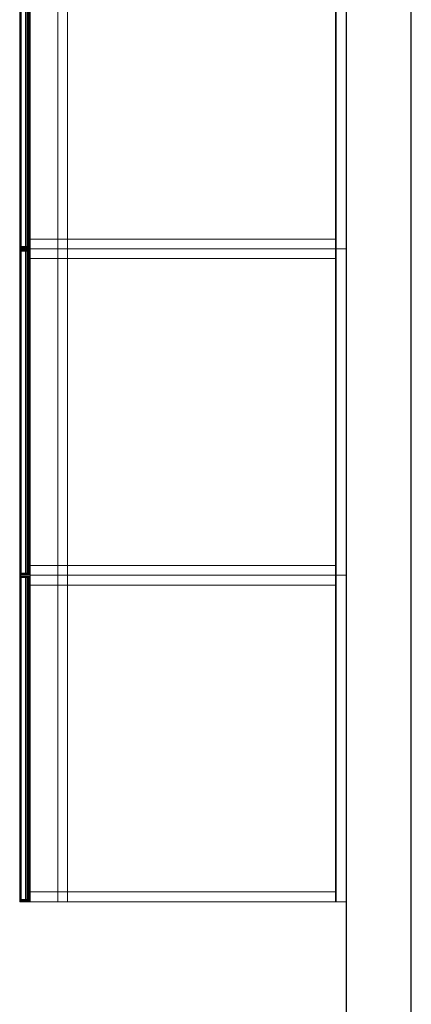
# Model space of a CAD drawing. Header units: metres. Extents: x 391.1 to 427.5, y 12.8 to 28.4.
# Tile 75 of 206: x 406.3 to 407, y 20.1 to 21.9. Entities that reach past the tile are written whole.
import ezdxf

# ---------------------------------------------------------------- set-up
doc = ezdxf.new("R2010")
doc.units = ezdxf.units.M
for name, color, linetype, lineweight in [('02_MOBILIARIO', 7, 'Continuous', 18), ('A-DETL-____-MBND', 7, 'Continuous', 18), ('A-WALL-____-MCUT', 7, 'Continuous', 25), ('A-WALL-____-OTLN', 7, 'Continuous', 25)]:
    doc.layers.add(name, color=color, linetype=linetype, lineweight=lineweight)

# ---------------------------------------------------------------- blocks, each defined once
blk = doc.blocks.new('Family - Taulells_PA-152075-03_TEL_P0A')
at = {"layer": 'A-DETL-____-MBND', "color": 253, "true_color": 0xaaaaaa}
for p, q in [((0, 0.6), (0, 0)), ((0, 0), (0, 0.6)), ((0, 0), (0, 0.6)), ((0, 0.6), (0, 0.6)), ((0.0001, 0.6), (0, 0.6)), ((0.6, 0.6), (0, 0.6)), ((0.0001, 0), (0.0001, 0.6)), ((0.0003, 0.6), (0.0001, 0.6)), ((0.0003, 0), (0.0003, 0.6)), ((0.0005, 0.6), (0.0003, 0.6)), ((0.0005, 0.5973), (0.0003, 0.597)), ((0.0005, 0.5973), (0.0003, 0.597)), ((0.0003, 0.597), (0.0005, 0.5973)), ((0.0005, 0.5973), (0.0003, 0.597)), ((0.0005, 0), (0.0005, 0.6)), ((0.0007, 0.6), (0.0005, 0.6)), ((0.0007, 0.5975), (0.0005, 0.5973)), ((0.0005, 0.5973), (0.0007, 0.5975)), ((0.0006, 0.5974), (0.0005, 0.5973)), ((0.0006, 0.5974), (0.0005, 0.5973)), ((0.0005, 0.5973), (0.0005, 0.0027)), ((0.0005, 0.0027), (0.0005, 0.5973)), ((0.0007, 0.5975), (0.0006, 0.5974)), ((0.0007, 0.5975), (0.0006, 0.5974)), ((0.0007, 0.5973), (0.0006, 0.5974)), ((0.0006, 0.5974), (0.0007, 0.5973)), ((0.0007, 0), (0.0007, 0.6)), ((0.001, 0.6), (0.0007, 0.6)), ((0.001, 0.5977), (0.0007, 0.5975)), ((0.001, 0.5977), (0.0007, 0.5975)), ((0.0007, 0.5975), (0.001, 0.5977)), ((0.001, 0.5977), (0.0007, 0.5975)), ((0.018, 0.5975), (0.0007, 0.5975)), ((0.0007, 0.5975), (0.018, 0.5975)), ((0.001, 0.597), (0.0007, 0.5973)), ((0.0007, 0.5973), (0.0007, 0.0027)), ((0.018, 0.5973), (0.0007, 0.5973)), ((0.0007, 0.5973), (0.001, 0.597)), ((0.0007, 0.0027), (0.0007, 0.5973)), ((0.0007, 0.5973), (0.018, 0.5973)), ((0.001, 0), (0.001, 0.6)), ((0.0013, 0.6), (0.001, 0.6)), ((0.0013, 0.5979), (0.001, 0.5977)), ((0.0013, 0.5979), (0.001, 0.5977)), ((0.001, 0.5977), (0.0013, 0.5979)), ((0.0013, 0.5979), (0.001, 0.5977)), ((0.018, 0.5977), (0.001, 0.5977)), ((0.001, 0.5977), (0.018, 0.5977)), ((0.0013, 0), (0.0013, 0.6)), ((0.0017, 0.6), (0.0013, 0.6)), ((0.0017, 0.598), (0.0013, 0.5979)), ((0.0017, 0.598), (0.0013, 0.5979)), ((0.0013, 0.5979), (0.0017, 0.598)), ((0.0017, 0.598), (0.0013, 0.5979)), ((0.018, 0.5979), (0.0013, 0.5979)), ((0.0013, 0.5979), (0.018, 0.5979)), ((0.0017, 0), (0.0017, 0.6)), ((0.002, 0.6), (0.0017, 0.6)), ((0.018, 0.598), (0.0017, 0.598)), ((0.002, 0.598), (0.0017, 0.598)), ((0.002, 0.598), (0.0017, 0.598)), ((0.0017, 0.598), (0.002, 0.598)), ((0.002, 0.598), (0.0017, 0.598)), ((0.0017, 0.598), (0.018, 0.598)), ((0.6, 0.6), (0.002, 0.6)), ((0.002, 0.6), (0.002, 0)), ((0.018, 0.598), (0.002, 0.598)), ((0.002, 0.598), (0.018, 0.598)), ((0.018, 0.598), (0.002, 0.598)), ((0.002, 0.598), (0.018, 0.598)), ((0.0025, 0.002), (0.0025, 0.598)), ((0.0025, 0.598), (0.011, 0.598)), ((0.011, 0.598), (0.0025, 0.598)), ((0.0025, 0.598), (0.0025, 0.002)), ((0.0025, 0.598), (0.0025, 0.002)), ((0.0025, 0.598), (0.011, 0.598)), ((0.011, 0.598), (0.0025, 0.598)), ((0.0025, 0.598), (0.0025, 0.002)), ((0.011, 0.598), (0.011, 0.002)), ((0.011, 0.598), (0.0129, 0.598)), ((0.0129, 0.598), (0.011, 0.598)), ((0.011, 0.598), (0.011, 0.002)), ((0.011, 0.598), (0.011, 0.002)), ((0.011, 0.598), (0.0137, 0.598)), ((0.0137, 0.598), (0.011, 0.598)), ((0.011, 0.598), (0.011, 0.002)), ((0.0129, 0.598), (0.0129, 0.002)), ((0.0129, 0.598), (0.0145, 0.598)), ((0.0145, 0.598), (0.0129, 0.598)), ((0.0129, 0.598), (0.0129, 0.002)), ((0.0137, 0.598), (0.0137, 0.002)), ((0.0137, 0.598), (0.0159, 0.598)), ((0.0159, 0.598), (0.0137, 0.598)), ((0.0137, 0.598), (0.0137, 0.002)), ((0.0145, 0.598), (0.0145, 0.002)), ((0.0145, 0.598), (0.0156, 0.598)), ((0.0156, 0.598), (0.0145, 0.598)), ((0.0145, 0.598), (0.0145, 0.002)), ((0.0156, 0.598), (0.0156, 0.002)), ((0.0156, 0.598), (0.016, 0.598)), ((0.016, 0.598), (0.0156, 0.598)), ((0.0156, 0.598), (0.0156, 0.002)), ((0.0159, 0.598), (0.0159, 0.002)), ((0.0159, 0.598), (0.0175, 0.598)), ((0.0175, 0.598), (0.0159, 0.598)), ((0.0159, 0.598), (0.0159, 0.002)), ((0.016, 0.598), (0.016, 0.002)), ((0.016, 0.598), (0.016, 0.002)), ((0.0175, 0.598), (0.0175, 0.002)), ((0.0175, 0.598), (0.018, 0.598)), ((0.018, 0.598), (0.0175, 0.598)), ((0.0175, 0.598), (0.0175, 0.002)), ((0.018, 0.598), (0.018, 0.002)), ((0.018, 0.598), (0.018, 0.002)), ((0.018, 0.5979), (0.018, 0.598)), ((0.018, 0.598), (0.018, 0.598)), ((0.018, 0.002), (0.018, 0.598)), ((0.018, 0.598), (0.018, 0.5979)), ((0.018, 0.598), (0.018, 0.598)), ((0.018, 0.598), (0.018, 0.002)), ((0.018, 0.5977), (0.018, 0.5979)), ((0.018, 0.5979), (0.018, 0.5977)), ((0.018, 0.5975), (0.018, 0.5977)), ((0.018, 0.5977), (0.018, 0.5975)), ((0.018, 0.5973), (0.018, 0.5975)), ((0.018, 0.5975), (0.018, 0.5973)), ((0.018, 0.597), (0.018, 0.5973)), ((0.018, 0.5973), (0.018, 0.597)), ((0.0192, 0.6), (0.5808, 0.6)), ((0.0192, 0.582), (0.0192, 0.6)), ((0.5808, 0.6), (0.0192, 0.6)), ((0.0192, 0.6), (0.0192, 0.582)), ((0.0192, 0), (0.0192, 0.6)), ((0.0192, 0.6), (0.5808, 0.6)), ((0.5808, 0.6), (0.0192, 0.6)), ((0.0192, 0.6), (0.0192, 0)), ((0.07, 0), (0.07, 0.6)), ((0.07, 0.6), (0.088, 0.6)), ((0.07, 0.6), (0.07, 0)), ((0.088, 0.6), (0.07, 0.6)), ((0.088, 0.6), (0.088, 0)), ((0.088, 0), (0.088, 0.6)), ((0.5808, 0.6), (0.5808, 0.582)), ((0.5808, 0.582), (0.5808, 0.6)), ((0.5808, 0.6), (0.5808, 0)), ((0.5808, 0), (0.5808, 0.6)), ((0.582, 0), (0.582, 0.6)), ((0.582, 0.6), (0.6, 0.6)), ((0.582, 0.6), (0.582, 0)), ((0.6, 0.6), (0.582, 0.6)), ((0.6, 0.6), (0.6, 0)), ((0.6, 0), (0.6, 0.6)), ((0.6, 0), (0.6, 0.6)), ((0.6, 0), (0.6, 0.6)), ((0.0001, 0.5967), (0, 0.5963)), ((0.0001, 0.5967), (0, 0.5963)), ((0, 0.5963), (0.0001, 0.5967)), ((0.0001, 0.5967), (0, 0.5963)), ((0, 0.5963), (0, 0.0037)), ((0, 0.5963), (0, 0.596)), ((0, 0.5963), (0, 0.596)), ((0, 0.596), (0, 0.5963)), ((0, 0.5963), (0, 0.596)), ((0, 0.0037), (0, 0.5963)), ((0, 0.004), (0, 0.596)), ((0, 0.596), (0, 0.004)), ((0, 0.004), (0, 0.596)), ((0, 0.596), (0, 0.004)), ((0.0003, 0.597), (0.0001, 0.5967)), ((0.0003, 0.597), (0.0001, 0.5967)), ((0.0001, 0.5967), (0.0003, 0.597)), ((0.0003, 0.597), (0.0001, 0.5967)), ((0.0001, 0.5967), (0.0001, 0.0033)), ((0.0001, 0.0033), (0.0001, 0.5967)), ((0.0003, 0.597), (0.0003, 0.003)), ((0.0003, 0.003), (0.0003, 0.597)), ((0.0013, 0.5967), (0.001, 0.597)), ((0.001, 0.597), (0.001, 0.003)), ((0.018, 0.597), (0.001, 0.597)), ((0.001, 0.597), (0.0013, 0.5967)), ((0.001, 0.003), (0.001, 0.597)), ((0.001, 0.597), (0.018, 0.597)), ((0.0017, 0.5963), (0.0013, 0.5967)), ((0.0013, 0.5967), (0.0013, 0.0033)), ((0.018, 0.5967), (0.0013, 0.5967)), ((0.0013, 0.5967), (0.0017, 0.5963)), ((0.0013, 0.0033), (0.0013, 0.5967)), ((0.0013, 0.5967), (0.018, 0.5967)), ((0.002, 0.596), (0.0017, 0.5963)), ((0.0017, 0.5963), (0.0017, 0.0037)), ((0.018, 0.5963), (0.0017, 0.5963)), ((0.0017, 0.5963), (0.002, 0.596)), ((0.0017, 0.0037), (0.0017, 0.5963)), ((0.0017, 0.5963), (0.018, 0.5963)), ((0.018, 0.596), (0.002, 0.596)), ((0.002, 0.596), (0.002, 0.004)), ((0.002, 0.596), (0.018, 0.596)), ((0.002, 0.004), (0.002, 0.596)), ((0.018, 0.5967), (0.018, 0.597)), ((0.018, 0.597), (0.018, 0.5967)), ((0.018, 0.5963), (0.018, 0.5967)), ((0.018, 0.5967), (0.018, 0.5963)), ((0.018, 0.596), (0.018, 0.5963)), ((0.018, 0.5963), (0.018, 0.596)), ((0.018, 0.004), (0.018, 0.596)), ((0.018, 0.596), (0.018, 0.004)), ((0.5808, 0.582), (0.0192, 0.582)), ((0.0192, 0.582), (0.5808, 0.582)), ((0, 0.0037), (0, 0.004)), ((0, 0.004), (0, 0.0037)), ((0, 0.0037), (0, 0.004)), ((0, 0.004), (0, 0.0037)), ((0.0001, 0.0033), (0, 0.0037)), ((0, 0.0037), (0.0001, 0.0033)), ((0.0001, 0.0033), (0, 0.0037)), ((0, 0.0037), (0.0001, 0.0033)), ((0, 0), (0, 0)), ((0, 0), (0.0001, 0)), ((0, 0), (0.6, 0)), ((0.0003, 0.003), (0.0001, 0.0033)), ((0.0001, 0.0033), (0.0003, 0.003)), ((0.0003, 0.003), (0.0001, 0.0033)), ((0.0001, 0.0033), (0.0003, 0.003)), ((0.0005, 0.0027), (0.0003, 0.003)), ((0.0003, 0.003), (0.0005, 0.0027)), ((0.0005, 0.0027), (0.0003, 0.003)), ((0.0003, 0.003), (0.0005, 0.0027)), ((0.0003, 0), (0.0005, 0)), ((0.0006, 0.0026), (0.0005, 0.0027)), ((0.0005, 0.0027), (0.0007, 0.0025)), ((0.0007, 0.0025), (0.0005, 0.0027)), ((0.0005, 0.0027), (0.0006, 0.0026)), ((0.0005, 0), (0.0007, 0)), ((0.0006, 0.0026), (0.0007, 0.0027)), ((0.0006, 0.0026), (0.0007, 0.0027)), ((0.0007, 0.0025), (0.0006, 0.0026)), ((0.0006, 0.0026), (0.0007, 0.0025)), ((0.0007, 0.0027), (0.001, 0.003)), ((0.0007, 0.0027), (0.001, 0.003)), ((0.0007, 0.0027), (0.018, 0.0027)), ((0.018, 0.0027), (0.0007, 0.0027)), ((0.001, 0.0023), (0.0007, 0.0025)), ((0.0007, 0.0025), (0.001, 0.0023)), ((0.0007, 0.0025), (0.018, 0.0025)), ((0.001, 0.0023), (0.0007, 0.0025)), ((0.0007, 0.0025), (0.001, 0.0023)), ((0.018, 0.0025), (0.0007, 0.0025)), ((0.0007, 0), (0.001, 0)), ((0.001, 0.003), (0.0013, 0.0033)), ((0.001, 0.003), (0.0013, 0.0033)), ((0.001, 0.003), (0.018, 0.003)), ((0.018, 0.003), (0.001, 0.003)), ((0.0013, 0.0021), (0.001, 0.0023)), ((0.001, 0.0023), (0.0013, 0.0021)), ((0.001, 0.0023), (0.018, 0.0023)), ((0.0013, 0.0021), (0.001, 0.0023)), ((0.001, 0.0023), (0.0013, 0.0021)), ((0.018, 0.0023), (0.001, 0.0023)), ((0.001, 0), (0.0013, 0)), ((0.0013, 0.0033), (0.0017, 0.0037)), ((0.0013, 0.0033), (0.0017, 0.0037)), ((0.0013, 0.0033), (0.018, 0.0033)), ((0.018, 0.0033), (0.0013, 0.0033)), ((0.0017, 0.002), (0.0013, 0.0021)), ((0.0013, 0.0021), (0.0017, 0.002)), ((0.0013, 0.0021), (0.018, 0.0021)), ((0.0017, 0.002), (0.0013, 0.0021)), ((0.0013, 0.0021), (0.0017, 0.002)), ((0.018, 0.0021), (0.0013, 0.0021)), ((0.0013, 0), (0.0017, 0)), ((0.0017, 0.0037), (0.002, 0.004)), ((0.0017, 0.0037), (0.002, 0.004)), ((0.0017, 0.0037), (0.018, 0.0037)), ((0.018, 0.0037), (0.0017, 0.0037)), ((0.002, 0.002), (0.0017, 0.002)), ((0.0017, 0.002), (0.002, 0.002)), ((0.0017, 0.002), (0.018, 0.002)), ((0.002, 0.002), (0.0017, 0.002)), ((0.0017, 0.002), (0.002, 0.002)), ((0.018, 0.002), (0.0017, 0.002)), ((0.0017, 0), (0.002, 0)), ((0.002, 0.004), (0.018, 0.004)), ((0.018, 0.004), (0.002, 0.004)), ((0.002, 0.002), (0.018, 0.002)), ((0.018, 0.002), (0.002, 0.002)), ((0.002, 0.002), (0.018, 0.002)), ((0.018, 0.002), (0.002, 0.002)), ((0.002, 0), (0.6, 0)), ((0.011, 0.002), (0.0025, 0.002)), ((0.0025, 0.002), (0.011, 0.002)), ((0.011, 0.002), (0.0025, 0.002)), ((0.0025, 0.002), (0.011, 0.002)), ((0.0129, 0.002), (0.011, 0.002)), ((0.011, 0.002), (0.0129, 0.002)), ((0.0137, 0.002), (0.011, 0.002)), ((0.011, 0.002), (0.0137, 0.002)), ((0.0145, 0.002), (0.0129, 0.002)), ((0.0129, 0.002), (0.0145, 0.002)), ((0.0159, 0.002), (0.0137, 0.002)), ((0.0137, 0.002), (0.0159, 0.002)), ((0.0156, 0.002), (0.0145, 0.002)), ((0.0145, 0.002), (0.0156, 0.002)), ((0.016, 0.002), (0.0156, 0.002)), ((0.0156, 0.002), (0.016, 0.002)), ((0.0175, 0.002), (0.0159, 0.002)), ((0.0159, 0.002), (0.0175, 0.002)), ((0.018, 0.002), (0.0175, 0.002)), ((0.0175, 0.002), (0.018, 0.002)), ((0.018, 0.0037), (0.018, 0.004)), ((0.018, 0.004), (0.018, 0.0037)), ((0.018, 0.0033), (0.018, 0.0037)), ((0.018, 0.0037), (0.018, 0.0033)), ((0.018, 0.003), (0.018, 0.0033)), ((0.018, 0.0033), (0.018, 0.003)), ((0.018, 0.0027), (0.018, 0.003)), ((0.018, 0.003), (0.018, 0.0027)), ((0.018, 0.0025), (0.018, 0.0027)), ((0.018, 0.0027), (0.018, 0.0025)), ((0.018, 0.0023), (0.018, 0.0025)), ((0.018, 0.0025), (0.018, 0.0023)), ((0.018, 0.0021), (0.018, 0.0023)), ((0.018, 0.0023), (0.018, 0.0021)), ((0.018, 0.002), (0.018, 0.0021)), ((0.018, 0.0021), (0.018, 0.002)), ((0.018, 0.002), (0.018, 0.002)), ((0.018, 0.002), (0.018, 0.002)), ((0.0192, 0), (0.0192, 0.018)), ((0.0192, 0.018), (0.5808, 0.018)), ((0.5808, 0.018), (0.0192, 0.018)), ((0.0192, 0.018), (0.0192, 0)), ((0.5808, 0), (0.0192, 0)), ((0.0192, 0), (0.5808, 0)), ((0.5808, 0), (0.0192, 0)), ((0.088, 0), (0.07, 0)), ((0.07, 0), (0.088, 0)), ((0.5808, 0.018), (0.5808, 0)), ((0.5808, 0), (0.5808, 0.018)), ((0.6, 0), (0.582, 0)), ((0.582, 0), (0.6, 0)), ((0.0001, 0), (0.0003, 0)), ((0.0192, 0), (0.5808, 0))]:
    blk.add_line(p, q, dxfattribs=at)
blk = doc.blocks.new('Family - Evans PA-152290-03_TEL_P0A')
at = {"layer": 'A-WALL-____-MCUT', "color": 253, "true_color": 0xaaaaaa}
for p, q in [((5.7985, 0.12), (1.7449, 0.12)), ((1.7449, 0), (5.7528, 0))]:
    blk.add_line(p, q, dxfattribs=at)
at = {"layer": 'A-WALL-____-OTLN', "color": 253, "true_color": 0xaaaaaa}
for p, q in [((5.7985, 0.12), (0, 0.12)), ((0, 0), (5.7528, 0))]:
    blk.add_line(p, q, dxfattribs=at)
at = {"layer": 'A-WALL-____-OTLN', "color": 253, "lineweight": 18, "true_color": 0xaaaaaa}
blk.add_line((0, 0), (5.7528, 0), dxfattribs=at)
blk = doc.blocks.new('Family - Taulells_PA-152457-03_TEL_P0A')
at = {"layer": 'A-DETL-____-MBND', "color": 253, "true_color": 0xaaaaaa}
for p, q in [((0, 0.6), (0, 0)), ((0, 0), (0, 0.6)), ((0, 0), (0, 0.6)), ((0, 0.6), (0, 0.6)), ((0.0001, 0.6), (0, 0.6)), ((0.6, 0.6), (0, 0.6)), ((0.0001, 0), (0.0001, 0.6)), ((0.0003, 0.6), (0.0001, 0.6)), ((0.0003, 0), (0.0003, 0.6)), ((0.0005, 0.6), (0.0003, 0.6)), ((0.0003, 0.597), (0.0005, 0.5973)), ((0.0005, 0.5973), (0.0003, 0.597)), ((0.0005, 0.5973), (0.0003, 0.597)), ((0.0005, 0.5973), (0.0003, 0.597)), ((0.0005, 0), (0.0005, 0.6)), ((0.0007, 0.6), (0.0005, 0.6)), ((0.0005, 0.5973), (0.0007, 0.5975)), ((0.0007, 0.5975), (0.0005, 0.5973)), ((0.0006, 0.5974), (0.0005, 0.5973)), ((0.0006, 0.5974), (0.0005, 0.5973)), ((0.0005, 0.0027), (0.0005, 0.5973)), ((0.0005, 0.5973), (0.0005, 0.0027)), ((0.0007, 0.5975), (0.0006, 0.5974)), ((0.0007, 0.5975), (0.0006, 0.5974)), ((0.0006, 0.5974), (0.0007, 0.5973)), ((0.0007, 0.5973), (0.0006, 0.5974)), ((0.0007, 0), (0.0007, 0.6)), ((0.001, 0.6), (0.0007, 0.6)), ((0.0007, 0.5975), (0.001, 0.5977)), ((0.001, 0.5977), (0.0007, 0.5975)), ((0.001, 0.5977), (0.0007, 0.5975)), ((0.001, 0.5977), (0.0007, 0.5975)), ((0.0007, 0.5975), (0.018, 0.5975)), ((0.018, 0.5975), (0.0007, 0.5975)), ((0.0007, 0.5973), (0.001, 0.597)), ((0.0007, 0.0027), (0.0007, 0.5973)), ((0.0007, 0.5973), (0.018, 0.5973)), ((0.001, 0.597), (0.0007, 0.5973)), ((0.0007, 0.5973), (0.0007, 0.0027)), ((0.018, 0.5973), (0.0007, 0.5973)), ((0.001, 0), (0.001, 0.6)), ((0.0013, 0.6), (0.001, 0.6)), ((0.001, 0.5977), (0.0013, 0.5979)), ((0.0013, 0.5979), (0.001, 0.5977)), ((0.0013, 0.5979), (0.001, 0.5977)), ((0.0013, 0.5979), (0.001, 0.5977)), ((0.001, 0.5977), (0.018, 0.5977)), ((0.018, 0.5977), (0.001, 0.5977)), ((0.0013, 0), (0.0013, 0.6)), ((0.0017, 0.6), (0.0013, 0.6)), ((0.0013, 0.5979), (0.0017, 0.598)), ((0.0017, 0.598), (0.0013, 0.5979)), ((0.0017, 0.598), (0.0013, 0.5979)), ((0.0017, 0.598), (0.0013, 0.5979)), ((0.0013, 0.5979), (0.018, 0.5979)), ((0.018, 0.5979), (0.0013, 0.5979)), ((0.0017, 0), (0.0017, 0.6)), ((0.002, 0.6), (0.0017, 0.6)), ((0.0017, 0.598), (0.002, 0.598)), ((0.002, 0.598), (0.0017, 0.598)), ((0.0017, 0.598), (0.018, 0.598)), ((0.018, 0.598), (0.0017, 0.598)), ((0.002, 0.598), (0.0017, 0.598)), ((0.002, 0.598), (0.0017, 0.598)), ((0.6, 0.6), (0.002, 0.6)), ((0.002, 0.6), (0.002, 0)), ((0.018, 0.598), (0.002, 0.598)), ((0.002, 0.598), (0.018, 0.598)), ((0.018, 0.598), (0.002, 0.598)), ((0.002, 0.598), (0.018, 0.598)), ((0.0025, 0.002), (0.0025, 0.598)), ((0.0025, 0.598), (0.011, 0.598)), ((0.011, 0.598), (0.0025, 0.598)), ((0.0025, 0.598), (0.0025, 0.002)), ((0.0025, 0.598), (0.0025, 0.002)), ((0.0025, 0.598), (0.011, 0.598)), ((0.011, 0.598), (0.0025, 0.598)), ((0.0025, 0.598), (0.0025, 0.002)), ((0.011, 0.598), (0.011, 0.002)), ((0.011, 0.598), (0.0129, 0.598)), ((0.0129, 0.598), (0.011, 0.598)), ((0.011, 0.598), (0.011, 0.002)), ((0.011, 0.598), (0.011, 0.002)), ((0.011, 0.598), (0.0137, 0.598)), ((0.0137, 0.598), (0.011, 0.598)), ((0.011, 0.598), (0.011, 0.002)), ((0.0129, 0.598), (0.0129, 0.002)), ((0.0129, 0.598), (0.0145, 0.598)), ((0.0145, 0.598), (0.0129, 0.598)), ((0.0129, 0.598), (0.0129, 0.002)), ((0.0137, 0.598), (0.0137, 0.002)), ((0.0137, 0.598), (0.0159, 0.598)), ((0.0159, 0.598), (0.0137, 0.598)), ((0.0137, 0.598), (0.0137, 0.002)), ((0.0145, 0.598), (0.0145, 0.002)), ((0.0145, 0.598), (0.0156, 0.598)), ((0.0156, 0.598), (0.0145, 0.598)), ((0.0145, 0.598), (0.0145, 0.002)), ((0.0156, 0.598), (0.0156, 0.002)), ((0.0156, 0.598), (0.016, 0.598)), ((0.016, 0.598), (0.0156, 0.598)), ((0.0156, 0.598), (0.0156, 0.002)), ((0.0159, 0.598), (0.0159, 0.002)), ((0.0159, 0.598), (0.0175, 0.598)), ((0.0175, 0.598), (0.0159, 0.598)), ((0.0159, 0.598), (0.0159, 0.002)), ((0.016, 0.598), (0.016, 0.002)), ((0.016, 0.598), (0.016, 0.002)), ((0.0175, 0.598), (0.0175, 0.002)), ((0.0175, 0.598), (0.018, 0.598)), ((0.018, 0.598), (0.0175, 0.598)), ((0.0175, 0.598), (0.0175, 0.002)), ((0.018, 0.598), (0.018, 0.002)), ((0.018, 0.598), (0.018, 0.002)), ((0.018, 0.598), (0.018, 0.5979)), ((0.018, 0.598), (0.018, 0.598)), ((0.018, 0.598), (0.018, 0.002)), ((0.018, 0.5979), (0.018, 0.598)), ((0.018, 0.598), (0.018, 0.598)), ((0.018, 0.002), (0.018, 0.598)), ((0.018, 0.5979), (0.018, 0.5977)), ((0.018, 0.5977), (0.018, 0.5979)), ((0.018, 0.5977), (0.018, 0.5975)), ((0.018, 0.5975), (0.018, 0.5977)), ((0.018, 0.5975), (0.018, 0.5973)), ((0.018, 0.5973), (0.018, 0.5975)), ((0.018, 0.5973), (0.018, 0.597)), ((0.018, 0.597), (0.018, 0.5973)), ((0.0192, 0.6), (0.5808, 0.6)), ((0.0192, 0.582), (0.0192, 0.6)), ((0.5808, 0.6), (0.0192, 0.6)), ((0.0192, 0.6), (0.0192, 0.582)), ((0.0192, 0), (0.0192, 0.6)), ((0.0192, 0.6), (0.5808, 0.6)), ((0.5808, 0.6), (0.0192, 0.6)), ((0.0192, 0.6), (0.0192, 0)), ((0.07, 0), (0.07, 0.6)), ((0.07, 0.6), (0.088, 0.6)), ((0.07, 0.6), (0.07, 0)), ((0.088, 0.6), (0.07, 0.6)), ((0.088, 0.6), (0.088, 0)), ((0.088, 0), (0.088, 0.6)), ((0.5808, 0.6), (0.5808, 0.582)), ((0.5808, 0.582), (0.5808, 0.6)), ((0.5808, 0.6), (0.5808, 0)), ((0.5808, 0), (0.5808, 0.6)), ((0.582, 0), (0.582, 0.6)), ((0.582, 0.6), (0.6, 0.6)), ((0.582, 0.6), (0.582, 0)), ((0.6, 0.6), (0.582, 0.6)), ((0.6, 0.6), (0.6, 0)), ((0.6, 0), (0.6, 0.6)), ((0.6, 0), (0.6, 0.6)), ((0.6, 0), (0.6, 0.6)), ((0, 0.5963), (0.0001, 0.5967)), ((0.0001, 0.5967), (0, 0.5963)), ((0.0001, 0.5967), (0, 0.5963)), ((0.0001, 0.5967), (0, 0.5963)), ((0, 0.596), (0, 0.5963)), ((0, 0.5963), (0, 0.596)), ((0, 0.0037), (0, 0.5963)), ((0, 0.5963), (0, 0.0037)), ((0, 0.5963), (0, 0.596)), ((0, 0.5963), (0, 0.596)), ((0, 0.004), (0, 0.596)), ((0, 0.596), (0, 0.004)), ((0, 0.004), (0, 0.596)), ((0, 0.596), (0, 0.004)), ((0.0001, 0.5967), (0.0003, 0.597)), ((0.0003, 0.597), (0.0001, 0.5967)), ((0.0003, 0.597), (0.0001, 0.5967)), ((0.0003, 0.597), (0.0001, 0.5967)), ((0.0001, 0.0033), (0.0001, 0.5967)), ((0.0001, 0.5967), (0.0001, 0.0033)), ((0.0003, 0.003), (0.0003, 0.597)), ((0.0003, 0.597), (0.0003, 0.003)), ((0.001, 0.597), (0.0013, 0.5967)), ((0.001, 0.003), (0.001, 0.597)), ((0.001, 0.597), (0.018, 0.597)), ((0.0013, 0.5967), (0.001, 0.597)), ((0.001, 0.597), (0.001, 0.003)), ((0.018, 0.597), (0.001, 0.597)), ((0.0013, 0.5967), (0.0017, 0.5963)), ((0.0013, 0.0033), (0.0013, 0.5967)), ((0.0013, 0.5967), (0.018, 0.5967)), ((0.0017, 0.5963), (0.0013, 0.5967)), ((0.0013, 0.5967), (0.0013, 0.0033)), ((0.018, 0.5967), (0.0013, 0.5967)), ((0.0017, 0.5963), (0.002, 0.596)), ((0.0017, 0.0037), (0.0017, 0.5963)), ((0.0017, 0.5963), (0.018, 0.5963)), ((0.002, 0.596), (0.0017, 0.5963)), ((0.0017, 0.5963), (0.0017, 0.0037)), ((0.018, 0.5963), (0.0017, 0.5963)), ((0.002, 0.596), (0.018, 0.596)), ((0.002, 0.004), (0.002, 0.596)), ((0.018, 0.596), (0.002, 0.596)), ((0.002, 0.596), (0.002, 0.004)), ((0.018, 0.597), (0.018, 0.5967)), ((0.018, 0.5967), (0.018, 0.597)), ((0.018, 0.5967), (0.018, 0.5963)), ((0.018, 0.5963), (0.018, 0.5967)), ((0.018, 0.5963), (0.018, 0.596)), ((0.018, 0.596), (0.018, 0.5963)), ((0.018, 0.596), (0.018, 0.004)), ((0.018, 0.004), (0.018, 0.596)), ((0.5808, 0.582), (0.0192, 0.582)), ((0.0192, 0.582), (0.5808, 0.582)), ((0, 0.0037), (0, 0.004)), ((0, 0.004), (0, 0.0037)), ((0, 0.0037), (0, 0.004)), ((0, 0.004), (0, 0.0037)), ((0.0001, 0.0033), (0, 0.0037)), ((0, 0.0037), (0.0001, 0.0033)), ((0.0001, 0.0033), (0, 0.0037)), ((0, 0.0037), (0.0001, 0.0033)), ((0, 0), (0, 0)), ((0, 0), (0.0001, 0)), ((0, 0), (0.6, 0)), ((0.0003, 0.003), (0.0001, 0.0033)), ((0.0001, 0.0033), (0.0003, 0.003)), ((0.0003, 0.003), (0.0001, 0.0033)), ((0.0001, 0.0033), (0.0003, 0.003)), ((0.0005, 0.0027), (0.0003, 0.003)), ((0.0003, 0.003), (0.0005, 0.0027)), ((0.0005, 0.0027), (0.0003, 0.003)), ((0.0003, 0.003), (0.0005, 0.0027)), ((0.0003, 0), (0.0005, 0)), ((0.0007, 0.0025), (0.0005, 0.0027)), ((0.0005, 0.0027), (0.0006, 0.0026)), ((0.0006, 0.0026), (0.0005, 0.0027)), ((0.0005, 0.0027), (0.0007, 0.0025)), ((0.0005, 0), (0.0007, 0)), ((0.0006, 0.0026), (0.0007, 0.0027)), ((0.0006, 0.0026), (0.0007, 0.0027)), ((0.0006, 0.0026), (0.0007, 0.0025)), ((0.0007, 0.0025), (0.0006, 0.0026)), ((0.0007, 0.0027), (0.001, 0.003)), ((0.0007, 0.0027), (0.001, 0.003)), ((0.018, 0.0027), (0.0007, 0.0027)), ((0.0007, 0.0027), (0.018, 0.0027)), ((0.001, 0.0023), (0.0007, 0.0025)), ((0.0007, 0.0025), (0.001, 0.0023)), ((0.018, 0.0025), (0.0007, 0.0025)), ((0.001, 0.0023), (0.0007, 0.0025)), ((0.0007, 0.0025), (0.001, 0.0023)), ((0.0007, 0.0025), (0.018, 0.0025)), ((0.0007, 0), (0.001, 0)), ((0.001, 0.003), (0.0013, 0.0033)), ((0.001, 0.003), (0.0013, 0.0033)), ((0.018, 0.003), (0.001, 0.003)), ((0.001, 0.003), (0.018, 0.003)), ((0.0013, 0.0021), (0.001, 0.0023)), ((0.001, 0.0023), (0.0013, 0.0021)), ((0.018, 0.0023), (0.001, 0.0023)), ((0.0013, 0.0021), (0.001, 0.0023)), ((0.001, 0.0023), (0.0013, 0.0021)), ((0.001, 0.0023), (0.018, 0.0023)), ((0.001, 0), (0.0013, 0)), ((0.0013, 0.0033), (0.0017, 0.0037)), ((0.0013, 0.0033), (0.0017, 0.0037)), ((0.018, 0.0033), (0.0013, 0.0033)), ((0.0013, 0.0033), (0.018, 0.0033)), ((0.0017, 0.002), (0.0013, 0.0021)), ((0.0013, 0.0021), (0.0017, 0.002)), ((0.018, 0.0021), (0.0013, 0.0021)), ((0.0017, 0.002), (0.0013, 0.0021)), ((0.0013, 0.0021), (0.0017, 0.002)), ((0.0013, 0.0021), (0.018, 0.0021)), ((0.0013, 0), (0.0017, 0)), ((0.0017, 0.0037), (0.002, 0.004)), ((0.0017, 0.0037), (0.002, 0.004)), ((0.018, 0.0037), (0.0017, 0.0037)), ((0.0017, 0.0037), (0.018, 0.0037)), ((0.002, 0.002), (0.0017, 0.002)), ((0.0017, 0.002), (0.002, 0.002)), ((0.018, 0.002), (0.0017, 0.002)), ((0.002, 0.002), (0.0017, 0.002)), ((0.0017, 0.002), (0.002, 0.002)), ((0.0017, 0.002), (0.018, 0.002)), ((0.0017, 0), (0.002, 0)), ((0.018, 0.004), (0.002, 0.004)), ((0.002, 0.004), (0.018, 0.004)), ((0.002, 0.002), (0.018, 0.002)), ((0.018, 0.002), (0.002, 0.002)), ((0.002, 0.002), (0.018, 0.002)), ((0.018, 0.002), (0.002, 0.002)), ((0.002, 0), (0.6, 0)), ((0.011, 0.002), (0.0025, 0.002)), ((0.0025, 0.002), (0.011, 0.002)), ((0.011, 0.002), (0.0025, 0.002)), ((0.0025, 0.002), (0.011, 0.002)), ((0.0129, 0.002), (0.011, 0.002)), ((0.011, 0.002), (0.0129, 0.002)), ((0.0137, 0.002), (0.011, 0.002)), ((0.011, 0.002), (0.0137, 0.002)), ((0.0145, 0.002), (0.0129, 0.002)), ((0.0129, 0.002), (0.0145, 0.002)), ((0.0159, 0.002), (0.0137, 0.002)), ((0.0137, 0.002), (0.0159, 0.002)), ((0.0156, 0.002), (0.0145, 0.002)), ((0.0145, 0.002), (0.0156, 0.002)), ((0.016, 0.002), (0.0156, 0.002)), ((0.0156, 0.002), (0.016, 0.002)), ((0.0175, 0.002), (0.0159, 0.002)), ((0.0159, 0.002), (0.0175, 0.002)), ((0.018, 0.002), (0.0175, 0.002)), ((0.0175, 0.002), (0.018, 0.002)), ((0.018, 0.004), (0.018, 0.0037)), ((0.018, 0.0037), (0.018, 0.004)), ((0.018, 0.0037), (0.018, 0.0033)), ((0.018, 0.0033), (0.018, 0.0037)), ((0.018, 0.0033), (0.018, 0.003)), ((0.018, 0.003), (0.018, 0.0033)), ((0.018, 0.003), (0.018, 0.0027)), ((0.018, 0.0027), (0.018, 0.003)), ((0.018, 0.0027), (0.018, 0.0025)), ((0.018, 0.0025), (0.018, 0.0027)), ((0.018, 0.0025), (0.018, 0.0023)), ((0.018, 0.0023), (0.018, 0.0025)), ((0.018, 0.0023), (0.018, 0.0021)), ((0.018, 0.0021), (0.018, 0.0023)), ((0.018, 0.0021), (0.018, 0.002)), ((0.018, 0.002), (0.018, 0.0021)), ((0.018, 0.002), (0.018, 0.002)), ((0.018, 0.002), (0.018, 0.002)), ((0.0192, 0), (0.0192, 0.018)), ((0.0192, 0.018), (0.5808, 0.018)), ((0.5808, 0.018), (0.0192, 0.018)), ((0.0192, 0.018), (0.0192, 0)), ((0.5808, 0), (0.0192, 0)), ((0.0192, 0), (0.5808, 0)), ((0.5808, 0), (0.0192, 0)), ((0.088, 0), (0.07, 0)), ((0.07, 0), (0.088, 0)), ((0.5808, 0.018), (0.5808, 0)), ((0.5808, 0), (0.5808, 0.018)), ((0.6, 0), (0.582, 0)), ((0.582, 0), (0.6, 0)), ((0.0001, 0), (0.0003, 0)), ((0.0192, 0), (0.5808, 0))]:
    blk.add_line(p, q, dxfattribs=at)
blk = doc.blocks.new('Family - Taulells_PA-152465-03_TEL_P0A')
at = {"layer": 'A-DETL-____-MBND', "color": 253, "true_color": 0xaaaaaa}
for p, q in [((0, 0.6), (0, 0)), ((0, 0), (0, 0.6)), ((0, 0), (0, 0.6)), ((0, 0.6), (0, 0.6)), ((0.0001, 0.6), (0, 0.6)), ((0.6, 0.6), (0, 0.6)), ((0.0001, 0), (0.0001, 0.6)), ((0.0003, 0.6), (0.0001, 0.6)), ((0.0003, 0), (0.0003, 0.6)), ((0.0005, 0.6), (0.0003, 0.6)), ((0.0005, 0.5973), (0.0003, 0.597)), ((0.0005, 0.5973), (0.0003, 0.597)), ((0.0003, 0.597), (0.0005, 0.5973)), ((0.0005, 0.5973), (0.0003, 0.597)), ((0.0005, 0), (0.0005, 0.6)), ((0.0007, 0.6), (0.0005, 0.6)), ((0.0007, 0.5975), (0.0005, 0.5973)), ((0.0005, 0.5973), (0.0007, 0.5975)), ((0.0006, 0.5974), (0.0005, 0.5973)), ((0.0006, 0.5974), (0.0005, 0.5973)), ((0.0005, 0.5973), (0.0005, 0.0027)), ((0.0005, 0.0027), (0.0005, 0.5973)), ((0.0007, 0.5975), (0.0006, 0.5974)), ((0.0007, 0.5975), (0.0006, 0.5974)), ((0.0007, 0.5973), (0.0006, 0.5974)), ((0.0006, 0.5974), (0.0007, 0.5973)), ((0.0007, 0), (0.0007, 0.6)), ((0.001, 0.6), (0.0007, 0.6)), ((0.001, 0.5977), (0.0007, 0.5975)), ((0.001, 0.5977), (0.0007, 0.5975)), ((0.0007, 0.5975), (0.001, 0.5977)), ((0.001, 0.5977), (0.0007, 0.5975)), ((0.018, 0.5975), (0.0007, 0.5975)), ((0.0007, 0.5975), (0.018, 0.5975)), ((0.001, 0.597), (0.0007, 0.5973)), ((0.0007, 0.5973), (0.0007, 0.0027)), ((0.018, 0.5973), (0.0007, 0.5973)), ((0.0007, 0.5973), (0.001, 0.597)), ((0.0007, 0.0027), (0.0007, 0.5973)), ((0.0007, 0.5973), (0.018, 0.5973)), ((0.001, 0), (0.001, 0.6)), ((0.0013, 0.6), (0.001, 0.6)), ((0.0013, 0.5979), (0.001, 0.5977)), ((0.0013, 0.5979), (0.001, 0.5977)), ((0.001, 0.5977), (0.0013, 0.5979)), ((0.0013, 0.5979), (0.001, 0.5977)), ((0.018, 0.5977), (0.001, 0.5977)), ((0.001, 0.5977), (0.018, 0.5977)), ((0.0013, 0), (0.0013, 0.6)), ((0.0017, 0.6), (0.0013, 0.6)), ((0.0017, 0.598), (0.0013, 0.5979)), ((0.0017, 0.598), (0.0013, 0.5979)), ((0.0013, 0.5979), (0.0017, 0.598)), ((0.0017, 0.598), (0.0013, 0.5979)), ((0.018, 0.5979), (0.0013, 0.5979)), ((0.0013, 0.5979), (0.018, 0.5979)), ((0.0017, 0), (0.0017, 0.6)), ((0.002, 0.6), (0.0017, 0.6)), ((0.018, 0.598), (0.0017, 0.598)), ((0.002, 0.598), (0.0017, 0.598)), ((0.002, 0.598), (0.0017, 0.598)), ((0.0017, 0.598), (0.002, 0.598)), ((0.002, 0.598), (0.0017, 0.598)), ((0.0017, 0.598), (0.018, 0.598)), ((0.6, 0.6), (0.002, 0.6)), ((0.002, 0.6), (0.002, 0)), ((0.018, 0.598), (0.002, 0.598)), ((0.002, 0.598), (0.018, 0.598)), ((0.018, 0.598), (0.002, 0.598)), ((0.002, 0.598), (0.018, 0.598)), ((0.0025, 0.002), (0.0025, 0.598)), ((0.0025, 0.598), (0.011, 0.598)), ((0.011, 0.598), (0.0025, 0.598)), ((0.0025, 0.598), (0.0025, 0.002)), ((0.0025, 0.598), (0.0025, 0.002)), ((0.0025, 0.598), (0.011, 0.598)), ((0.011, 0.598), (0.0025, 0.598)), ((0.0025, 0.598), (0.0025, 0.002)), ((0.011, 0.598), (0.011, 0.002)), ((0.011, 0.598), (0.0129, 0.598)), ((0.0129, 0.598), (0.011, 0.598)), ((0.011, 0.598), (0.011, 0.002)), ((0.011, 0.598), (0.011, 0.002)), ((0.011, 0.598), (0.0137, 0.598)), ((0.0137, 0.598), (0.011, 0.598)), ((0.011, 0.598), (0.011, 0.002)), ((0.0129, 0.598), (0.0129, 0.002)), ((0.0129, 0.598), (0.0145, 0.598)), ((0.0145, 0.598), (0.0129, 0.598)), ((0.0129, 0.598), (0.0129, 0.002)), ((0.0137, 0.598), (0.0137, 0.002)), ((0.0137, 0.598), (0.0159, 0.598)), ((0.0159, 0.598), (0.0137, 0.598)), ((0.0137, 0.598), (0.0137, 0.002)), ((0.0145, 0.598), (0.0145, 0.002)), ((0.0145, 0.598), (0.0156, 0.598)), ((0.0156, 0.598), (0.0145, 0.598)), ((0.0145, 0.598), (0.0145, 0.002)), ((0.0156, 0.598), (0.0156, 0.002)), ((0.0156, 0.598), (0.016, 0.598)), ((0.016, 0.598), (0.0156, 0.598)), ((0.0156, 0.598), (0.0156, 0.002)), ((0.0159, 0.598), (0.0159, 0.002)), ((0.0159, 0.598), (0.0175, 0.598)), ((0.0175, 0.598), (0.0159, 0.598)), ((0.0159, 0.598), (0.0159, 0.002)), ((0.016, 0.598), (0.016, 0.002)), ((0.016, 0.598), (0.016, 0.002)), ((0.0175, 0.598), (0.0175, 0.002)), ((0.0175, 0.598), (0.018, 0.598)), ((0.018, 0.598), (0.0175, 0.598)), ((0.0175, 0.598), (0.0175, 0.002)), ((0.018, 0.5979), (0.018, 0.598)), ((0.018, 0.598), (0.018, 0.598)), ((0.018, 0.002), (0.018, 0.598)), ((0.018, 0.598), (0.018, 0.002)), ((0.018, 0.598), (0.018, 0.002)), ((0.018, 0.598), (0.018, 0.5979)), ((0.018, 0.598), (0.018, 0.598)), ((0.018, 0.598), (0.018, 0.002)), ((0.018, 0.5977), (0.018, 0.5979)), ((0.018, 0.5979), (0.018, 0.5977)), ((0.018, 0.5975), (0.018, 0.5977)), ((0.018, 0.5977), (0.018, 0.5975)), ((0.018, 0.5973), (0.018, 0.5975)), ((0.018, 0.5975), (0.018, 0.5973)), ((0.018, 0.597), (0.018, 0.5973)), ((0.018, 0.5973), (0.018, 0.597)), ((0.0192, 0), (0.0192, 0.6)), ((0.0192, 0.6), (0.5808, 0.6)), ((0.5808, 0.6), (0.0192, 0.6)), ((0.0192, 0.6), (0.0192, 0)), ((0.0192, 0.6), (0.5808, 0.6)), ((0.0192, 0.582), (0.0192, 0.6)), ((0.5808, 0.6), (0.0192, 0.6)), ((0.0192, 0.6), (0.0192, 0.582)), ((0.07, 0), (0.07, 0.6)), ((0.07, 0.6), (0.088, 0.6)), ((0.07, 0.6), (0.07, 0)), ((0.088, 0.6), (0.07, 0.6)), ((0.088, 0.6), (0.088, 0)), ((0.088, 0), (0.088, 0.6)), ((0.5808, 0.6), (0.5808, 0)), ((0.5808, 0), (0.5808, 0.6)), ((0.5808, 0.6), (0.5808, 0.582)), ((0.5808, 0.582), (0.5808, 0.6)), ((0.582, 0), (0.582, 0.6)), ((0.582, 0.6), (0.6, 0.6)), ((0.582, 0.6), (0.582, 0)), ((0.6, 0.6), (0.582, 0.6)), ((0.6, 0), (0.6, 0.6)), ((0.6, 0), (0.6, 0.6)), ((0.6, 0.6), (0.6, 0)), ((0.6, 0), (0.6, 0.6)), ((0.0001, 0.5967), (0, 0.5963)), ((0.0001, 0.5967), (0, 0.5963)), ((0, 0.5963), (0.0001, 0.5967)), ((0.0001, 0.5967), (0, 0.5963)), ((0, 0.5963), (0, 0.0037)), ((0, 0.5963), (0, 0.596)), ((0, 0.5963), (0, 0.596)), ((0, 0.596), (0, 0.5963)), ((0, 0.5963), (0, 0.596)), ((0, 0.0037), (0, 0.5963)), ((0, 0.004), (0, 0.596)), ((0, 0.596), (0, 0.004)), ((0, 0.004), (0, 0.596)), ((0, 0.596), (0, 0.004)), ((0.0003, 0.597), (0.0001, 0.5967)), ((0.0003, 0.597), (0.0001, 0.5967)), ((0.0001, 0.5967), (0.0003, 0.597)), ((0.0003, 0.597), (0.0001, 0.5967)), ((0.0001, 0.5967), (0.0001, 0.0033)), ((0.0001, 0.0033), (0.0001, 0.5967)), ((0.0003, 0.597), (0.0003, 0.003)), ((0.0003, 0.003), (0.0003, 0.597)), ((0.0013, 0.5967), (0.001, 0.597)), ((0.001, 0.597), (0.001, 0.003)), ((0.018, 0.597), (0.001, 0.597)), ((0.001, 0.597), (0.0013, 0.5967)), ((0.001, 0.003), (0.001, 0.597)), ((0.001, 0.597), (0.018, 0.597)), ((0.0017, 0.5963), (0.0013, 0.5967)), ((0.0013, 0.5967), (0.0013, 0.0033)), ((0.018, 0.5967), (0.0013, 0.5967)), ((0.0013, 0.5967), (0.0017, 0.5963)), ((0.0013, 0.0033), (0.0013, 0.5967)), ((0.0013, 0.5967), (0.018, 0.5967)), ((0.002, 0.596), (0.0017, 0.5963)), ((0.0017, 0.5963), (0.0017, 0.0037)), ((0.018, 0.5963), (0.0017, 0.5963)), ((0.0017, 0.5963), (0.002, 0.596)), ((0.0017, 0.0037), (0.0017, 0.5963)), ((0.0017, 0.5963), (0.018, 0.5963)), ((0.018, 0.596), (0.002, 0.596)), ((0.002, 0.596), (0.002, 0.004)), ((0.002, 0.596), (0.018, 0.596)), ((0.002, 0.004), (0.002, 0.596)), ((0.018, 0.5967), (0.018, 0.597)), ((0.018, 0.597), (0.018, 0.5967)), ((0.018, 0.5963), (0.018, 0.5967)), ((0.018, 0.5967), (0.018, 0.5963)), ((0.018, 0.596), (0.018, 0.5963)), ((0.018, 0.5963), (0.018, 0.596)), ((0.018, 0.004), (0.018, 0.596)), ((0.018, 0.596), (0.018, 0.004)), ((0.5808, 0.582), (0.0192, 0.582)), ((0.0192, 0.582), (0.5808, 0.582)), ((0, 0.0037), (0, 0.004)), ((0, 0.004), (0, 0.0037)), ((0, 0.0037), (0, 0.004)), ((0, 0.004), (0, 0.0037)), ((0.0001, 0.0033), (0, 0.0037)), ((0, 0.0037), (0.0001, 0.0033)), ((0.0001, 0.0033), (0, 0.0037)), ((0, 0.0037), (0.0001, 0.0033)), ((0, 0), (0, 0)), ((0, 0), (0.0001, 0)), ((0, 0), (0.6, 0)), ((0.0003, 0.003), (0.0001, 0.0033)), ((0.0001, 0.0033), (0.0003, 0.003)), ((0.0003, 0.003), (0.0001, 0.0033)), ((0.0001, 0.0033), (0.0003, 0.003)), ((0.0005, 0.0027), (0.0003, 0.003)), ((0.0003, 0.003), (0.0005, 0.0027)), ((0.0005, 0.0027), (0.0003, 0.003)), ((0.0003, 0.003), (0.0005, 0.0027)), ((0.0003, 0), (0.0005, 0)), ((0.0006, 0.0026), (0.0005, 0.0027)), ((0.0005, 0.0027), (0.0007, 0.0025)), ((0.0007, 0.0025), (0.0005, 0.0027)), ((0.0005, 0.0027), (0.0006, 0.0026)), ((0.0005, 0), (0.0007, 0)), ((0.0006, 0.0026), (0.0007, 0.0027)), ((0.0006, 0.0026), (0.0007, 0.0027)), ((0.0007, 0.0025), (0.0006, 0.0026)), ((0.0006, 0.0026), (0.0007, 0.0025)), ((0.0007, 0.0027), (0.001, 0.003)), ((0.0007, 0.0027), (0.001, 0.003)), ((0.0007, 0.0027), (0.018, 0.0027)), ((0.018, 0.0027), (0.0007, 0.0027)), ((0.001, 0.0023), (0.0007, 0.0025)), ((0.0007, 0.0025), (0.001, 0.0023)), ((0.0007, 0.0025), (0.018, 0.0025)), ((0.001, 0.0023), (0.0007, 0.0025)), ((0.0007, 0.0025), (0.001, 0.0023)), ((0.018, 0.0025), (0.0007, 0.0025)), ((0.0007, 0), (0.001, 0)), ((0.001, 0.003), (0.0013, 0.0033)), ((0.001, 0.003), (0.0013, 0.0033)), ((0.001, 0.003), (0.018, 0.003)), ((0.018, 0.003), (0.001, 0.003)), ((0.0013, 0.0021), (0.001, 0.0023)), ((0.001, 0.0023), (0.0013, 0.0021)), ((0.001, 0.0023), (0.018, 0.0023)), ((0.0013, 0.0021), (0.001, 0.0023)), ((0.001, 0.0023), (0.0013, 0.0021)), ((0.018, 0.0023), (0.001, 0.0023)), ((0.001, 0), (0.0013, 0)), ((0.0013, 0.0033), (0.0017, 0.0037)), ((0.0013, 0.0033), (0.0017, 0.0037)), ((0.0013, 0.0033), (0.018, 0.0033)), ((0.018, 0.0033), (0.0013, 0.0033)), ((0.0017, 0.002), (0.0013, 0.0021)), ((0.0013, 0.0021), (0.0017, 0.002)), ((0.0013, 0.0021), (0.018, 0.0021)), ((0.0017, 0.002), (0.0013, 0.0021)), ((0.0013, 0.0021), (0.0017, 0.002)), ((0.018, 0.0021), (0.0013, 0.0021)), ((0.0013, 0), (0.0017, 0)), ((0.0017, 0.0037), (0.002, 0.004)), ((0.0017, 0.0037), (0.002, 0.004)), ((0.0017, 0.0037), (0.018, 0.0037)), ((0.018, 0.0037), (0.0017, 0.0037)), ((0.002, 0.002), (0.0017, 0.002)), ((0.0017, 0.002), (0.002, 0.002)), ((0.0017, 0.002), (0.018, 0.002)), ((0.002, 0.002), (0.0017, 0.002)), ((0.0017, 0.002), (0.002, 0.002)), ((0.018, 0.002), (0.0017, 0.002)), ((0.0017, 0), (0.002, 0)), ((0.002, 0.004), (0.018, 0.004)), ((0.018, 0.004), (0.002, 0.004)), ((0.002, 0.002), (0.018, 0.002)), ((0.018, 0.002), (0.002, 0.002)), ((0.002, 0.002), (0.018, 0.002)), ((0.018, 0.002), (0.002, 0.002)), ((0.002, 0), (0.6, 0)), ((0.011, 0.002), (0.0025, 0.002)), ((0.0025, 0.002), (0.011, 0.002)), ((0.011, 0.002), (0.0025, 0.002)), ((0.0025, 0.002), (0.011, 0.002)), ((0.0129, 0.002), (0.011, 0.002)), ((0.011, 0.002), (0.0129, 0.002)), ((0.0137, 0.002), (0.011, 0.002)), ((0.011, 0.002), (0.0137, 0.002)), ((0.0145, 0.002), (0.0129, 0.002)), ((0.0129, 0.002), (0.0145, 0.002)), ((0.0159, 0.002), (0.0137, 0.002)), ((0.0137, 0.002), (0.0159, 0.002)), ((0.0156, 0.002), (0.0145, 0.002)), ((0.0145, 0.002), (0.0156, 0.002)), ((0.016, 0.002), (0.0156, 0.002)), ((0.0156, 0.002), (0.016, 0.002)), ((0.0175, 0.002), (0.0159, 0.002)), ((0.0159, 0.002), (0.0175, 0.002)), ((0.018, 0.002), (0.0175, 0.002)), ((0.0175, 0.002), (0.018, 0.002)), ((0.018, 0.0037), (0.018, 0.004)), ((0.018, 0.004), (0.018, 0.0037)), ((0.018, 0.0033), (0.018, 0.0037)), ((0.018, 0.0037), (0.018, 0.0033)), ((0.018, 0.003), (0.018, 0.0033)), ((0.018, 0.0033), (0.018, 0.003)), ((0.018, 0.0027), (0.018, 0.003)), ((0.018, 0.003), (0.018, 0.0027)), ((0.018, 0.0025), (0.018, 0.0027)), ((0.018, 0.0027), (0.018, 0.0025)), ((0.018, 0.0023), (0.018, 0.0025)), ((0.018, 0.0025), (0.018, 0.0023)), ((0.018, 0.0021), (0.018, 0.0023)), ((0.018, 0.0023), (0.018, 0.0021)), ((0.018, 0.002), (0.018, 0.0021)), ((0.018, 0.0021), (0.018, 0.002)), ((0.018, 0.002), (0.018, 0.002)), ((0.018, 0.002), (0.018, 0.002)), ((0.0192, 0), (0.0192, 0.018)), ((0.0192, 0.018), (0.5808, 0.018)), ((0.5808, 0.018), (0.0192, 0.018)), ((0.0192, 0.018), (0.0192, 0)), ((0.5808, 0), (0.0192, 0)), ((0.5808, 0), (0.0192, 0)), ((0.0192, 0), (0.5808, 0)), ((0.088, 0), (0.07, 0)), ((0.07, 0), (0.088, 0)), ((0.5808, 0.018), (0.5808, 0)), ((0.5808, 0), (0.5808, 0.018)), ((0.6, 0), (0.582, 0)), ((0.582, 0), (0.6, 0)), ((0.0001, 0), (0.0003, 0)), ((0.0192, 0), (0.5808, 0))]:
    blk.add_line(p, q, dxfattribs=at)
blk = doc.blocks.new('LONDR55-XX_ZZ-ARQ-CAA-M3D-Londres55_ifc-1-03_TEL_P0A')
at = {"layer": '02_MOBILIARIO', "color": 253, "lineweight": 18, "true_color": 0xaaaaaa}
for name, p in [('Family - Taulells_PA-152457-03_TEL_P0A', (406.2719, 21.5196)), ('Family - Taulells_PA-152465-03_TEL_P0A', (406.2719, 20.9196)), ('Family - Taulells_PA-152075-03_TEL_P0A', (406.2719, 20.3196))]:
    blk.add_blockref(name, p, dxfattribs=at)
at = {"layer": 'A-WALL-____-OTLN', "color": 253, "lineweight": 18, "true_color": 0xaaaaaa, "rotation": 90}
blk.add_blockref('Family - Evans PA-152290-03_TEL_P0A', (406.9919, 17.5196), dxfattribs=at)

msp = doc.modelspace()

# ---------------------------------------------------------------- block references
at = {"lineweight": 5}
msp.add_blockref('LONDR55-XX_ZZ-ARQ-CAA-M3D-Londres55_ifc-1-03_TEL_P0A', (0, 0), dxfattribs=at)

doc.saveas('drawing.dxf')
